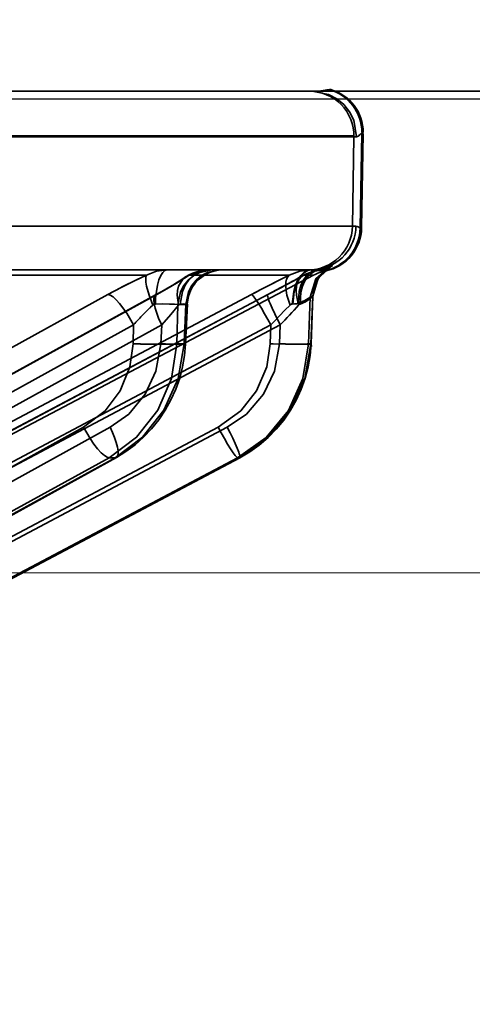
# Model space of a CAD drawing. Header units: millimetres. Extents: x 42175 to 97175, y 10092 to 468192.
# Tile 69 of 256: x 62529 to 62539, y 25820 to 25842. Entities that reach past the tile are written whole.
import ezdxf

# ---------------------------------------------------------------- set-up
doc = ezdxf.new("R2010")
doc.units = ezdxf.units.MM
doc.header["$XCLIPFRAME"] = 2
doc.linetypes.add('DASHED', pattern=[0.75, 0.5, -0.25])
for name, color, linetype in [('AHU03-3-68634OBJ', 8, 'Continuous'), ('EC-MTR_250-0_7OBJ', 8, 'Continuous'), ('FLUID-Wy2', 8, 'Continuous')]:
    doc.layers.add(name, color=color, linetype=linetype)
picture_1 = doc.add_image_def('image1.bmp', size_in_pixel=(951, 911))

msp = doc.modelspace()

# ---------------------------------------------------------------- linework, layer by layer
at = {"layer": 'AHU03-3-68634OBJ', "color": 8, "linetype": 'Continuous', "lineweight": 35, "ltscale": 100}
msp.add_line((62594.259, 25840.602), (62326.259, 25840.602), dxfattribs=at)
at = {"layer": 'EC-MTR_250-0_7OBJ', "color": 8, "linetype": 'Continuous', "lineweight": 35, "ltscale": 100}
for p, q in [((62510.59, 25840.602), (62535.665, 25840.602)), ((62536.053, 25840.639), (62536.084, 25840.639)), ((62536.781, 25839.659), (62536.744, 25837.546)), ((62536.776, 25837.546), (62536.812, 25839.659)), ((62536.813, 25839.677), (62536.781, 25839.677)), ((62536.812, 25839.659), (62536.781, 25839.659)), ((62536.605, 25839.602), (62516.69, 25839.602)), ((62536.605, 25839.584), (62516.69, 25839.584)), ((62536.605, 25839.584), (62536.57, 25837.584)), ((62536.664, 25839.584), (62536.605, 25839.584)), ((62527.609, 25837.584), (62536.649, 25837.584)), ((62536.776, 25837.546), (62536.744, 25837.546)), ((62526.902, 25836.602), (62535.647, 25836.602)), ((62535.907, 25836.54), (62535.876, 25836.506)), ((62535.938, 25836.57), (62535.906, 25836.54)), ((62535.968, 25836.597), (62535.937, 25836.57)), ((62535.97, 25836.582), (62535.939, 25836.582)), ((62535.965, 25836.626), (62535.98, 25836.631)), ((62535.994, 25836.618), (62535.967, 25836.597)), ((62536.015, 25836.633), (62535.993, 25836.617)), ((62535.994, 25836.636), (62536.007, 25836.64)), ((62536.062, 25836.663), (62536.062, 25836.664)), ((62517.597, 25826.959), (62535.699, 25836.486)), ((62531.953, 25836.486), (62527.555, 25836.486)), ((62532.831, 25836.446), (62532.911, 25836.493)), ((62535.156, 25836.486), (62532.913, 25836.486)), ((62535.35, 25836.415), (62535.464, 25836.478)), ((62535.48, 25836.486), (62535.699, 25836.486)), ((62531.093, 25836.052), (62512.358, 25825.752)), ((62513.421, 25825.745), (62532.158, 25836.045)), ((62532.184, 25836.052), (62513.447, 25825.752)), ((62534.307, 25836.052), (62514.822, 25825.752)), ((62534.676, 25836.052), (62515.19, 25825.752)), ((62535.62, 25835.991), (62535.587, 25834.951)), ((62535.681, 25836.013), (62535.62, 25835.991)), ((62535.681, 25836.013), (62535.641, 25834.951)), ((62535.685, 25836.018), (62535.645, 25834.948)), ((62532.638, 25834.951), (62532.659, 25835.829)), ((62532.659, 25835.829), (62532.836, 25835.829)), ((62532.836, 25835.829), (62532.798, 25834.951)), ((62532.871, 25835.836), (62532.832, 25834.944)), ((62531.665, 25835.372), (62512.929, 25825.072)), ((62532.297, 25835.372), (62513.561, 25825.072)), ((62534.741, 25835.372), (62515.255, 25825.072)), ((62534.954, 25835.372), (62515.469, 25825.072)), ((62531.665, 25835.372), (62531.655, 25834.951)), ((62532.297, 25835.372), (62532.279, 25834.951)), ((62534.741, 25835.372), (62534.728, 25834.951)), ((62534.954, 25835.372), (62534.938, 25834.951)), ((62532.798, 25834.951), (62532.638, 25834.951)), ((62535.641, 25834.951), (62535.587, 25834.951)), ((62532.766, 25834.433), (62532.7, 25834.18)), ((62535.58, 25834.435), (62535.513, 25834.181)), ((62530.544, 25833.081), (62512.905, 25823.379)), ((62531.143, 25833.081), (62513.503, 25823.379)), ((62533.564, 25833.081), (62515.219, 25823.379)), ((62533.765, 25833.081), (62515.421, 25823.379)), ((62531.119, 25832.401), (62512.779, 25822.314)), ((62531.253, 25832.401), (62512.913, 25822.314)), ((62512.948, 25822.324), (62531.282, 25832.408)), ((62533.998, 25832.401), (62514.925, 25822.314)), ((62534.047, 25832.401), (62514.971, 25822.314)), ((62514.974, 25822.315), (62534.047, 25832.401)), ((62531.253, 25832.401), (62531.119, 25832.401)), ((62534.043, 25832.401), (62533.998, 25832.401)), ((62534.043, 25832.401), (62534.047, 25832.401))]:
    msp.add_line(p, q, dxfattribs=at)
at = {"layer": 'EC-MTR_250-0_7OBJ', "color": 8, "linetype": 'Continuous', "lineweight": 35, "ltscale": 100, "flags": 128}
for points in [[(62536.053, 25840.639), (62535.995, 25840.631), (62535.911, 25840.618), (62535.801, 25840.607), (62535.665, 25840.602)], [(62536.664, 25839.584), (62536.599, 25839.957), (62536.507, 25840.139), (62536.378, 25840.302), (62536.217, 25840.435), (62536.036, 25840.53), (62535.665, 25840.602)], [(62536.781, 25839.659), (62536.759, 25839.649), (62536.742, 25839.636), (62536.729, 25839.626), (62536.71, 25839.608), (62536.698, 25839.598), (62536.687, 25839.591), (62536.675, 25839.586), (62536.664, 25839.584)], [(62536.649, 25837.584), (62536.673, 25837.579), (62536.697, 25837.567), (62536.72, 25837.555), (62536.744, 25837.546)], [(62531.953, 25836.486), (62532.183, 25836.574), (62532.416, 25836.602)], [(62532.155, 25835.84), (62532.161, 25835.981), (62532.177, 25836.124), (62532.202, 25836.26), (62532.236, 25836.381), (62532.277, 25836.478), (62532.322, 25836.548), (62532.37, 25836.589), (62532.416, 25836.602)], [(62532.659, 25835.829), (62532.72, 25836.116), (62532.793, 25836.254), (62532.892, 25836.377), (62533.013, 25836.476), (62533.148, 25836.548), (62533.424, 25836.602)], [(62533.345, 25836.602), (62533.232, 25836.589), (62533.116, 25836.548), (62533.005, 25836.478), (62532.905, 25836.381), (62532.823, 25836.26), (62532.761, 25836.124), (62532.708, 25835.84)], [(62532.831, 25836.446), (62532.911, 25836.493), (62532.995, 25836.532), (62533.081, 25836.563), (62533.168, 25836.584), (62533.256, 25836.597), (62533.344, 25836.602)], [(62533.601, 25836.602), (62533.325, 25836.548), (62533.19, 25836.476), (62533.069, 25836.377), (62532.97, 25836.254), (62532.897, 25836.116), (62532.836, 25835.829)], [(62533.669, 25836.602), (62533.568, 25836.595), (62533.468, 25836.576), (62533.371, 25836.544), (62533.279, 25836.5), (62533.194, 25836.445), (62533.116, 25836.38), (62533.047, 25836.305), (62532.988, 25836.222), (62532.941, 25836.132), (62532.905, 25836.037), (62532.881, 25835.937), (62532.87, 25835.836)], [(62533.345, 25836.602), (62533.129, 25836.574), (62532.913, 25836.486)], [(62535.156, 25836.486), (62535.39, 25836.574), (62535.626, 25836.602)], [(62535.223, 25835.84), (62535.256, 25836.124), (62535.295, 25836.26), (62535.347, 25836.381), (62535.411, 25836.478), (62535.481, 25836.548), (62535.554, 25836.589), (62535.626, 25836.602)], [(62535.233, 25835.84), (62535.268, 25836.124), (62535.308, 25836.26), (62535.361, 25836.381), (62535.426, 25836.478), (62535.499, 25836.548), (62535.574, 25836.589), (62535.647, 25836.602)], [(62535.787, 25836.611), (62535.7, 25836.587), (62535.615, 25836.539), (62535.536, 25836.465), (62535.468, 25836.369), (62535.415, 25836.253), (62535.379, 25836.124), (62535.358, 25835.858)], [(62535.817, 25836.594), (62535.731, 25836.572), (62535.648, 25836.526), (62535.57, 25836.453), (62535.504, 25836.356), (62535.452, 25836.239), (62535.416, 25836.109), (62535.398, 25835.838)], [(62535.464, 25836.478), (62535.53, 25836.512), (62535.598, 25836.54), (62535.667, 25836.563), (62535.739, 25836.581), (62535.811, 25836.593)], [(62535.62, 25835.991), (62535.752, 25836.407), (62536.082, 25836.69)], [(62535.647, 25836.602), (62535.66, 25836.602), (62535.673, 25836.602), (62535.686, 25836.602)], [(62535.681, 25836.013), (62535.715, 25836.22), (62535.806, 25836.418), (62535.947, 25836.584), (62536.12, 25836.701)], [(62535.681, 25836.013), (62535.806, 25836.418), (62536.12, 25836.701)], [(62535.787, 25836.611), (62535.929, 25836.639), (62536.031, 25836.672), (62536.082, 25836.69)], [(62535.811, 25836.593), (62535.838, 25836.597), (62535.863, 25836.601), (62535.887, 25836.606), (62535.909, 25836.611), (62535.929, 25836.616), (62535.947, 25836.621), (62535.965, 25836.626), (62535.98, 25836.631), (62535.994, 25836.636), (62536.007, 25836.64), (62536.019, 25836.645), (62536.029, 25836.649), (62536.045, 25836.656), (62536.056, 25836.661)], [(62535.811, 25836.593), (62535.838, 25836.597), (62535.863, 25836.601), (62535.887, 25836.606)], [(62536.12, 25836.701), (62536.104, 25836.684), (62535.995, 25836.636), (62535.817, 25836.594)], [(62535.817, 25836.594), (62535.994, 25836.635), (62536.105, 25836.684), (62536.12, 25836.701)], [(62535.939, 25836.582), (62535.889, 25836.587), (62535.817, 25836.594)], [(62536.062, 25836.664), (62536.052, 25836.658), (62536.043, 25836.652), (62536.032, 25836.645), (62536.015, 25836.633)], [(62536.029, 25836.649), (62536.045, 25836.656)], [(62515.188, 25825.751), (62534.82, 25836.13), (62534.962, 25836.205), (62535.098, 25836.279), (62535.228, 25836.349)], [(62531.953, 25836.486), (62531.676, 25836.355), (62531.385, 25836.208), (62531.093, 25836.052)], [(62532.101, 25835.817), (62532.017, 25836.037), (62531.959, 25836.242), (62531.943, 25836.328), (62531.938, 25836.398), (62531.941, 25836.451), (62531.953, 25836.486)], [(62532.913, 25836.486), (62532.706, 25836.355), (62532.461, 25836.209), (62532.184, 25836.052)], [(62532.544, 25836.266), (62532.651, 25836.331), (62532.747, 25836.391), (62532.831, 25836.446)], [(62532.913, 25836.486), (62532.839, 25836.451), (62532.773, 25836.398), (62532.676, 25836.242), (62532.651, 25836.143), (62532.642, 25836.037), (62532.671, 25835.817)], [(62534.307, 25836.052), (62534.52, 25836.164), (62535.156, 25836.486)], [(62535.48, 25836.486), (62535.24, 25836.355), (62534.969, 25836.209), (62534.676, 25836.052)], [(62534.818, 25836.129), (62534.961, 25836.205), (62535.097, 25836.278), (62535.227, 25836.348), (62535.349, 25836.415)], [(62535.156, 25836.486), (62535.121, 25836.451), (62535.096, 25836.398), (62535.08, 25836.328), (62535.076, 25836.242), (62535.085, 25836.143), (62535.104, 25836.037), (62535.172, 25835.817)], [(62535.365, 25835.817), (62535.316, 25836.037), (62535.31, 25836.143), (62535.319, 25836.242), (62535.342, 25836.328), (62535.378, 25836.398), (62535.425, 25836.451), (62535.48, 25836.486)], [(62535.876, 25836.506), (62535.847, 25836.469), (62535.818, 25836.429), (62535.792, 25836.387), (62535.767, 25836.341), (62535.746, 25836.293), (62535.727, 25836.242), (62535.711, 25836.189)], [(62532.158, 25836.045), (62532.297, 25836.123), (62532.426, 25836.197), (62532.544, 25836.266)], [(62535.746, 25836.293), (62535.727, 25836.242), (62535.711, 25836.189), (62535.698, 25836.134), (62535.69, 25836.077), (62535.685, 25836.018)], [(62531.665, 25835.372), (62531.514, 25835.633), (62531.354, 25835.852), (62531.277, 25835.936), (62531.206, 25835.999), (62531.144, 25836.038), (62531.093, 25836.052)], [(62532.184, 25836.052), (62532.164, 25836.048), (62532.147, 25836.038), (62532.125, 25835.999), (62532.12, 25835.97), (62532.118, 25835.936), (62532.126, 25835.852), (62532.149, 25835.75), (62532.186, 25835.633), (62532.236, 25835.505), (62532.297, 25835.372)], [(62534.307, 25836.052), (62534.328, 25836.04), (62534.343, 25836.024), (62534.361, 25836.003), (62534.408, 25835.939), (62534.466, 25835.852), (62534.532, 25835.744), (62534.603, 25835.623), (62534.674, 25835.497), (62534.741, 25835.372)], [(62534.954, 25835.372), (62534.829, 25835.623), (62534.773, 25835.744), (62534.727, 25835.852), (62534.708, 25835.898), (62534.693, 25835.939), (62534.682, 25835.974), (62534.674, 25836.003), (62534.669, 25836.024), (62534.668, 25836.04), (62534.676, 25836.053)], [(62535.358, 25835.858), (62535.5, 25835.916), (62535.575, 25835.962), (62535.62, 25835.991)], [(62535.62, 25835.991), (62535.58, 25835.967), (62535.494, 25835.913), (62535.358, 25835.858)], [(62535.664, 25835.997), (62535.616, 25835.955), (62535.522, 25835.891), (62535.398, 25835.838)], [(62535.685, 25836.018), (62535.664, 25835.997)], [(62531.889, 25835.611), (62531.942, 25835.664), (62532.101, 25835.817)], [(62532.101, 25835.817), (62532.048, 25835.767), (62531.889, 25835.611)], [(62532.101, 25835.817), (62532.118, 25835.83), (62532.136, 25835.837), (62532.155, 25835.84)], [(62532.659, 25835.829), (62532.583, 25835.835), (62532.47, 25835.839), (62532.325, 25835.841), (62532.155, 25835.84)], [(62532.671, 25835.817), (62532.499, 25835.603), (62532.297, 25835.372)], [(62532.297, 25835.372), (62532.499, 25835.603), (62532.671, 25835.817)], [(62532.671, 25835.817), (62532.681, 25835.827), (62532.708, 25835.84)], [(62532.708, 25835.84), (62532.746, 25835.84), (62532.778, 25835.841), (62532.806, 25835.84), (62532.829, 25835.84), (62532.847, 25835.839), (62532.86, 25835.839), (62532.869, 25835.837)], [(62532.836, 25835.829), (62532.851, 25835.831), (62532.862, 25835.833)], [(62534.807, 25835.443), (62534.935, 25835.576), (62535.056, 25835.7), (62535.172, 25835.817)], [(62535.172, 25835.817), (62535.056, 25835.701), (62534.935, 25835.577), (62534.807, 25835.443)], [(62534.954, 25835.372), (62535.063, 25835.489), (62535.365, 25835.817)], [(62535.172, 25835.817), (62535.189, 25835.83), (62535.205, 25835.837), (62535.219, 25835.839)], [(62535.358, 25835.858), (62535.317, 25835.848), (62535.275, 25835.842), (62535.219, 25835.839)], [(62535.398, 25835.838), (62535.386, 25835.834), (62535.376, 25835.827), (62535.365, 25835.817)], [(62530.544, 25833.081), (62531.028, 25833.447), (62531.366, 25833.896), (62531.583, 25834.432), (62531.655, 25834.951)], [(62532.638, 25834.951), (62532.516, 25834.173), (62532.207, 25833.462), (62531.733, 25832.859), (62531.119, 25832.401)], [(62532.279, 25834.951), (62532.168, 25834.335), (62531.925, 25833.82), (62531.557, 25833.379), (62531.143, 25833.081)], [(62531.253, 25832.401), (62531.869, 25832.859), (62532.348, 25833.462), (62532.665, 25834.173), (62532.798, 25834.951)], [(62532.638, 25834.951), (62532.596, 25834.947), (62532.535, 25834.944), (62532.359, 25834.94), (62532.126, 25834.94), (62531.873, 25834.944)], [(62532.279, 25834.951), (62532.385, 25834.947), (62532.489, 25834.944), (62532.586, 25834.942), (62532.671, 25834.94), (62532.708, 25834.94), (62532.741, 25834.94), (62532.769, 25834.94), (62532.792, 25834.94), (62532.809, 25834.941), (62532.822, 25834.942), (62532.81, 25834.953)], [(62532.832, 25834.944), (62532.81, 25834.688), (62532.766, 25834.433)], [(62532.832, 25834.944), (62532.812, 25834.949), (62532.798, 25834.951)], [(62533.564, 25833.081), (62534.067, 25833.447), (62534.42, 25833.896), (62534.649, 25834.432), (62534.728, 25834.951)], [(62534.938, 25834.951), (62534.827, 25834.335), (62534.577, 25833.82), (62534.196, 25833.379), (62533.765, 25833.081)], [(62533.998, 25832.401), (62534.636, 25832.855), (62535.135, 25833.46), (62535.459, 25834.175), (62535.587, 25834.951)], [(62534.043, 25832.401), (62534.683, 25832.859), (62535.179, 25833.462), (62535.507, 25834.173), (62535.641, 25834.951)], [(62534.791, 25834.949), (62535.072, 25834.942), (62535.209, 25834.94), (62535.331, 25834.94), (62535.434, 25834.941), (62535.511, 25834.943), (62535.54, 25834.945), (62535.562, 25834.947), (62535.577, 25834.949)], [(62534.938, 25834.951), (62535.07, 25834.947), (62535.202, 25834.943), (62535.327, 25834.941), (62535.438, 25834.94), (62535.486, 25834.94), (62535.529, 25834.94), (62535.565, 25834.941), (62535.594, 25834.942), (62535.617, 25834.943), (62535.632, 25834.945), (62535.644, 25834.939), (62535.65, 25834.892)], [(62535.645, 25834.948), (62535.623, 25834.691), (62535.58, 25834.435)], [(62532.7, 25834.18), (62532.613, 25833.933), (62532.505, 25833.693), (62532.378, 25833.464), (62532.232, 25833.247), (62532.069, 25833.044), (62531.891, 25832.857), (62531.699, 25832.687)], [(62535.513, 25834.181), (62535.424, 25833.933), (62535.313, 25833.692), (62535.182, 25833.462), (62535.032, 25833.244), (62534.863, 25833.04), (62534.679, 25832.852), (62534.479, 25832.682)], [(62530.544, 25833.081), (62530.691, 25832.828), (62530.774, 25832.706), (62530.859, 25832.598), (62530.939, 25832.511), (62531.012, 25832.448), (62531.072, 25832.412), (62531.119, 25832.401)], [(62531.282, 25832.408), (62531.307, 25832.434), (62531.315, 25832.455), (62531.32, 25832.482), (62531.32, 25832.551), (62531.307, 25832.639), (62531.28, 25832.741), (62531.242, 25832.853), (62531.195, 25832.968), (62531.143, 25833.081)], [(62533.998, 25832.401), (62533.978, 25832.412), (62533.963, 25832.427), (62533.945, 25832.448), (62533.898, 25832.511), (62533.84, 25832.598), (62533.773, 25832.706), (62533.702, 25832.828), (62533.631, 25832.955), (62533.564, 25833.081)], [(62534.035, 25832.488), (62534.023, 25832.524), (62533.989, 25832.611), (62533.943, 25832.718), (62533.888, 25832.836), (62533.827, 25832.959), (62533.765, 25833.081)], [(62531.699, 25832.687), (62531.495, 25832.538), (62531.282, 25832.408)], [(62534.479, 25832.682), (62534.268, 25832.532), (62534.047, 25832.401)], [(62531.253, 25832.401), (62531.282, 25832.408)], [(62534.047, 25832.401), (62534.051, 25832.418), (62534.049, 25832.435), (62534.044, 25832.458), (62534.035, 25832.488)]]:
    msp.add_lwpolyline(points, dxfattribs=at)
at = {"layer": 'EC-MTR_250-0_7OBJ', "color": 8, "linetype": 'Continuous', "lineweight": 35, "ltscale": 100}
for centre, radius, start, end in [((62535.605, 25839.602), 1, 358.9968, 89.9969), ((62535.781, 25839.677), 1, 359.998, 74.2519), ((62535.813, 25839.677), 1, 0, 74.2574), ((62535.57, 25837.601), 1, 270.0028, 359.0031), ((62535.649, 25837.602), 1, 277.9093, 358.9867), ((62535.744, 25837.563), 1, 281.2272, 359.0035), ((62535.776, 25837.563), 1, 281.2208, 359), ((62535.942, 25835.618), 0.984, 97.3181, 118.0243), ((62535.94, 25835.623), 0.978, 97.2613, 118.083), ((62535.646, 25837.652), 1.051, 270.0432, 277.698), ((62535.647, 25837.646), 1.045, 270.0204, 277.7196), ((62536.165, 25835.602), 1, 101.2208, 117.7585), ((62537.038, 25833.375), 3.45, 105.4363, 106.0955), ((62536.959, 25833.655), 3.159, 105.4058, 106.1257), ((62537.697, 25824.041), 13.707, 114.7759, 118.8031), ((62550.138, 25806.16), 33.825, 116.2919, 117.9062), ((62513.225, 25876.761), 46.015, 297.7854, 298.9235), ((62504.757, 25863.711), 41.412, 316.8185, 317.6556), ((62536.821, 25830.764), 6.915, 135.4982, 138.2102), ((62536.808, 25830.777), 6.897, 135.4958, 138.2145), ((62546.362, 25824.534), 15.891, 136.6469, 136.9947), ((62532.3, 25853.171), 18.232, 267.9743, 268.6596), ((62532.29, 25852.83), 17.89, 267.9677, 268.6662), ((62535.459, 25856.234), 21.296, 268.033, 268.2045), ((62535.457, 25856.201), 21.263, 268.0328, 268.2046)]:
    msp.add_arc(centre, radius, start, end, dxfattribs=at)
at = {"layer": 'FLUID-Wy2', "color": 8, "linetype": 'Continuous', "lineweight": 25, "ltscale": 100}
msp.add_line((61459.948, 25840.43), (63459.948, 25840.43), dxfattribs=at)
at = {"layer": 'FLUID-Wy2', "color": 8, "linetype": 'Continuous', "lineweight": 18, "ltscale": 100}
msp.add_line((61459.948, 25840.43), (63459.948, 25840.43), dxfattribs=at)
at = {"layer": 'FLUID-Wy2', "color": 8, "linetype": 'DASHED', "lineweight": 18, "ltscale": 100}
msp.add_line((63459.948, 25829.823), (61459.948, 25829.823), dxfattribs=at)

# ---------------------------------------------------------------- pictures from other files: only their frames are drawn
at = {"color": 8, "lineweight": 13}
image = msp.add_image(picture_1, insert=(61504.134, 26425.821), size_in_units=(1986.021, 1904.625), rotation=-90, dxfattribs=at)
image.set_boundary_path([(-0.5, -0.5), (950.5, 910.5)])

doc.saveas('drawing.dxf')
